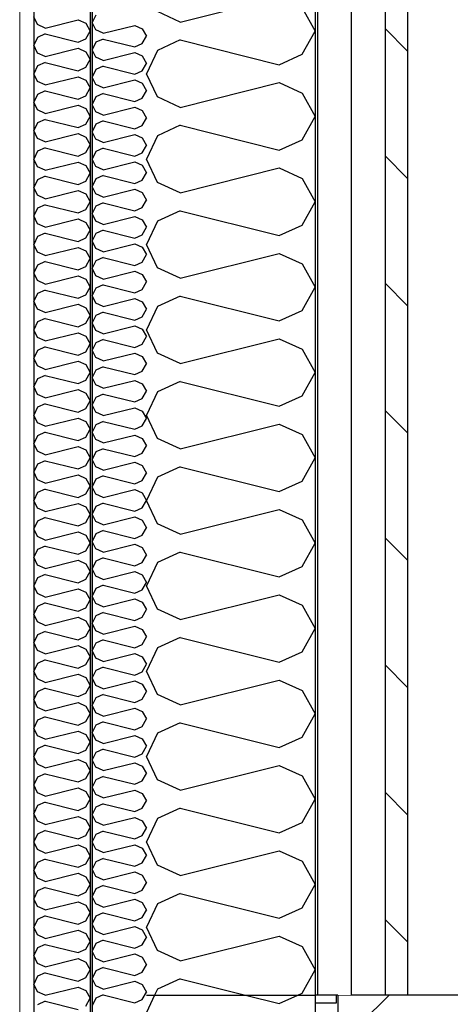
# Model space of a CAD drawing. Header units: millimetres. Extents: x -82116 to -58044, y -2070 to 12890.
# Tile 58 of 65: x -60436 to -60053, y 4712 to 5587. Entities that reach past the tile are written whole.
import ezdxf

# ---------------------------------------------------------------- set-up
doc = ezdxf.new("R2010")
doc.units = ezdxf.units.MM
doc.header["$LTSCALE"] = 0.5
doc.header["$MEASUREMENT"] = 0
doc.linetypes.add('PLINE', pattern=[0])
doc.linetypes.add('Wipeout_Contour', pattern=[2000, 0, -2000])
for name, color, linetype in [('232- Ikke-bærende yttervegger', 7, 'Continuous'), ('232- Ikke-bærende yttervegger (Skravur)', 7, 'Continuous'), ('232- Ikke-bærende yttervegger (Skravur)(Nye konstruksjoner)', 7, 'Continuous'), ('232- Ikke-bærende yttervegger(Nye konstruksjoner)', 7, 'Continuous'), ('235- Utvendig kledning og overflate (Skravur)(Nye konstruksjoner)', 7, 'Continuous'), ('235- Utvendig kledning og overflate(Nye konstruksjoner)', 7, 'Continuous'), ('244- Vinduer_ dører_ foldevegger(Nye konstruksjoner)', 7, 'Continuous')]:
    doc.layers.add(name, color=color, linetype=linetype)
doc.layers.add('236- Innvendig kledning og overflate(Nye konstruksjoner)', color=7, linetype='Continuous', lineweight=0)

# ---------------------------------------------------------------- blocks, each defined once
blk = doc.blocks.new('*X4')
at = {"layer": '232- Ikke-bærende yttervegger (Skravur)', "linetype": 'PLINE'}
for p, q in [((-60315.82, 4720), (-60323.16, 4704.5)), ((-60235.17, 4720), (-60205.04, 4712.47)), ((-60205.04, 4712.47), (-60188.49, 4720))]:
    blk.add_line(p, q, dxfattribs=at)
blk = doc.blocks.new('*X11')
at = {"layer": '232- Ikke-bærende yttervegger (Skravur)(Nye konstruksjoner)', "linetype": 'PLINE'}
for p, q in [((-60368.02, 5591.32), (-60371.16, 5584.69)), ((-60368.02, 5578.06), (-60371.16, 5584.69)), ((-60361.52, 5575.1), (-60368.02, 5578.06)), ((-60361.52, 5575.1), (-60333.36, 5582.14)), ((-60333.36, 5582.14), (-60326.86, 5579.18)), ((-60326.86, 5579.18), (-60323.16, 5572.55)), ((-60361.52, 5570), (-60368.02, 5567.04)), ((-60361.52, 5570), (-60333.36, 5562.96)), ((-60326.86, 5565.92), (-60323.16, 5572.55)), ((-60368.02, 5567.04), (-60371.16, 5560.41)), ((-60368.02, 5553.78), (-60371.16, 5560.41)), ((-60333.36, 5562.96), (-60326.86, 5565.92)), ((-60361.52, 5550.82), (-60368.02, 5553.78)), ((-60361.52, 5550.82), (-60333.36, 5557.86)), ((-60333.36, 5557.86), (-60326.86, 5554.9)), ((-60326.86, 5554.9), (-60323.16, 5548.27)), ((-60368.02, 5542.76), (-60371.16, 5536.13)), ((-60361.52, 5545.72), (-60368.02, 5542.76)), ((-60361.52, 5545.72), (-60333.36, 5538.68)), ((-60333.36, 5538.68), (-60326.86, 5541.64)), ((-60326.86, 5541.64), (-60323.16, 5548.27)), ((-60368.02, 5529.5), (-60371.16, 5536.13)), ((-60361.52, 5526.54), (-60333.36, 5533.58)), ((-60333.36, 5533.58), (-60326.86, 5530.62)), ((-60361.52, 5526.54), (-60368.02, 5529.5)), ((-60326.86, 5530.62), (-60323.16, 5523.99)), ((-60326.86, 5517.36), (-60323.16, 5523.99)), ((-60368.02, 5518.48), (-60371.16, 5511.85)), ((-60361.52, 5521.44), (-60368.02, 5518.48)), ((-60361.52, 5521.44), (-60333.36, 5514.4)), ((-60333.36, 5514.4), (-60326.86, 5517.36)), ((-60368.02, 5505.22), (-60371.16, 5511.85)), ((-60361.52, 5502.26), (-60333.36, 5509.3)), ((-60333.36, 5509.3), (-60326.86, 5506.34)), ((-60326.86, 5506.34), (-60323.16, 5499.71)), ((-60361.52, 5502.26), (-60368.02, 5505.22)), ((-60326.86, 5493.08), (-60323.16, 5499.71)), ((-60368.02, 5494.2), (-60371.16, 5487.57)), ((-60361.52, 5497.16), (-60368.02, 5494.2)), ((-60361.52, 5497.16), (-60333.36, 5490.12)), ((-60333.36, 5490.12), (-60326.86, 5493.08)), ((-60368.02, 5480.94), (-60371.16, 5487.57)), ((-60361.52, 5477.98), (-60368.02, 5480.94)), ((-60361.52, 5477.98), (-60333.36, 5485.02)), ((-60333.36, 5485.02), (-60326.86, 5482.06)), ((-60326.86, 5482.06), (-60323.16, 5475.43)), ((-60361.52, 5472.88), (-60368.02, 5469.92)), ((-60361.52, 5472.88), (-60333.36, 5465.84)), ((-60326.86, 5468.8), (-60323.16, 5475.43)), ((-60368.02, 5469.92), (-60371.16, 5463.29)), ((-60368.02, 5456.66), (-60371.16, 5463.29)), ((-60333.36, 5465.84), (-60326.86, 5468.8)), ((-60361.52, 5453.7), (-60368.02, 5456.66)), ((-60361.52, 5453.7), (-60333.36, 5460.74)), ((-60333.36, 5460.74), (-60326.86, 5457.78)), ((-60326.86, 5457.78), (-60323.16, 5451.15)), ((-60368.02, 5445.64), (-60371.16, 5439.01)), ((-60361.52, 5448.59), (-60368.02, 5445.64)), ((-60361.52, 5448.59), (-60333.36, 5441.56)), ((-60326.86, 5444.51), (-60323.16, 5451.15)), ((-60368.02, 5432.37), (-60371.16, 5439.01)), ((-60361.52, 5429.42), (-60333.36, 5436.45)), ((-60333.36, 5441.56), (-60326.86, 5444.51)), ((-60333.36, 5436.45), (-60326.86, 5433.5)), ((-60361.52, 5429.42), (-60368.02, 5432.37)), ((-60326.86, 5433.5), (-60323.16, 5426.86)), ((-60368.02, 5421.35), (-60371.16, 5414.72)), ((-60361.52, 5424.31), (-60368.02, 5421.35)), ((-60361.52, 5424.31), (-60333.36, 5417.27)), ((-60333.36, 5417.27), (-60326.86, 5420.23)), ((-60326.86, 5420.23), (-60323.16, 5426.86)), ((-60368.02, 5408.09), (-60371.16, 5414.72)), ((-60361.52, 5405.13), (-60333.36, 5412.17)), ((-60333.36, 5412.17), (-60326.86, 5409.21)), ((-60361.52, 5405.13), (-60368.02, 5408.09)), ((-60326.86, 5409.21), (-60323.16, 5402.58)), ((-60326.86, 5395.95), (-60323.16, 5402.58)), ((-60368.02, 5397.07), (-60371.16, 5390.44)), ((-60361.52, 5400.03), (-60368.02, 5397.07)), ((-60361.52, 5400.03), (-60333.36, 5392.99)), ((-60333.36, 5392.99), (-60326.86, 5395.95)), ((-60368.02, 5383.81), (-60371.16, 5390.44)), ((-60361.52, 5380.85), (-60368.02, 5383.81)), ((-60361.52, 5380.85), (-60333.36, 5387.89)), ((-60333.36, 5387.89), (-60326.86, 5384.93)), ((-60326.86, 5384.93), (-60323.16, 5378.3)), ((-60361.52, 5375.75), (-60368.02, 5372.79)), ((-60361.52, 5375.75), (-60333.36, 5368.71)), ((-60326.86, 5371.67), (-60323.16, 5378.3)), ((-60368.02, 5372.79), (-60371.16, 5366.16)), ((-60368.02, 5359.53), (-60371.16, 5366.16)), ((-60333.36, 5368.71), (-60326.86, 5371.67)), ((-60361.52, 5356.57), (-60368.02, 5359.53)), ((-60361.52, 5356.57), (-60333.36, 5363.61)), ((-60333.36, 5363.61), (-60326.86, 5360.65)), ((-60326.86, 5360.65), (-60323.16, 5354.02)), ((-60361.52, 5351.47), (-60368.02, 5348.51)), ((-60361.52, 5351.47), (-60333.36, 5344.43)), ((-60326.86, 5347.39), (-60323.16, 5354.02)), ((-60368.02, 5348.51), (-60371.16, 5341.88)), ((-60368.02, 5335.25), (-60371.16, 5341.88)), ((-60333.36, 5344.43), (-60326.86, 5347.39)), ((-60361.52, 5332.29), (-60368.02, 5335.25)), ((-60361.52, 5332.29), (-60333.36, 5339.33)), ((-60333.36, 5339.33), (-60326.86, 5336.37)), ((-60326.86, 5336.37), (-60323.16, 5329.74)), ((-60368.02, 5324.23), (-60371.16, 5317.6)), ((-60361.52, 5327.19), (-60368.02, 5324.23)), ((-60361.52, 5327.19), (-60333.36, 5320.15)), ((-60333.36, 5320.15), (-60326.86, 5323.11)), ((-60326.86, 5323.11), (-60323.16, 5329.74)), ((-60368.02, 5310.97), (-60371.16, 5317.6)), ((-60361.52, 5308.01), (-60333.36, 5315.05)), ((-60333.36, 5315.05), (-60326.86, 5312.09)), ((-60361.52, 5308.01), (-60368.02, 5310.97)), ((-60326.86, 5312.09), (-60323.16, 5305.46)), ((-60326.86, 5298.83), (-60323.16, 5305.46)), ((-60368.02, 5299.95), (-60371.16, 5293.32)), ((-60361.52, 5302.91), (-60368.02, 5299.95)), ((-60361.52, 5302.91), (-60333.36, 5295.87)), ((-60333.36, 5295.87), (-60326.86, 5298.83)), ((-60368.02, 5286.69), (-60371.16, 5293.32)), ((-60361.52, 5283.73), (-60333.36, 5290.77)), ((-60333.36, 5290.77), (-60326.86, 5287.81)), ((-60326.86, 5287.81), (-60323.16, 5281.18)), ((-60361.52, 5283.73), (-60368.02, 5286.69)), ((-60361.52, 5278.63), (-60368.02, 5275.67)), ((-60361.52, 5278.63), (-60333.36, 5271.59)), ((-60326.86, 5274.55), (-60323.16, 5281.18)), ((-60368.02, 5275.67), (-60371.16, 5269.04)), ((-60333.36, 5271.59), (-60326.86, 5274.55)), ((-60368.02, 5262.41), (-60371.16, 5269.04)), ((-60361.52, 5259.45), (-60368.02, 5262.41)), ((-60361.52, 5259.45), (-60333.36, 5266.49)), ((-60333.36, 5266.49), (-60326.86, 5263.53)), ((-60326.86, 5263.53), (-60323.16, 5256.9)), ((-60361.52, 5254.34), (-60368.02, 5251.39)), ((-60361.52, 5254.34), (-60333.36, 5247.31)), ((-60326.86, 5250.26), (-60323.16, 5256.9)), ((-60368.02, 5251.39), (-60371.16, 5244.75)), ((-60368.02, 5238.12), (-60371.16, 5244.75)), ((-60333.36, 5247.31), (-60326.86, 5250.26)), ((-60361.52, 5235.16), (-60368.02, 5238.12)), ((-60361.52, 5235.16), (-60333.36, 5242.2)), ((-60333.36, 5242.2), (-60326.86, 5239.25)), ((-60326.86, 5239.25), (-60323.16, 5232.61)), ((-60368.02, 5227.1), (-60371.16, 5220.47)), ((-60361.52, 5230.06), (-60368.02, 5227.1)), ((-60361.52, 5230.06), (-60333.36, 5223.02)), ((-60326.86, 5225.98), (-60323.16, 5232.61)), ((-60368.02, 5213.84), (-60371.16, 5220.47)), ((-60361.52, 5210.88), (-60333.36, 5217.92)), ((-60333.36, 5223.02), (-60326.86, 5225.98)), ((-60333.36, 5217.92), (-60326.86, 5214.96)), ((-60361.52, 5210.88), (-60368.02, 5213.84)), ((-60326.86, 5214.96), (-60323.16, 5208.33)), ((-60368.02, 5202.82), (-60371.16, 5196.19)), ((-60361.52, 5205.78), (-60368.02, 5202.82)), ((-60361.52, 5205.78), (-60333.36, 5198.74)), ((-60333.36, 5198.74), (-60326.86, 5201.7)), ((-60326.86, 5201.7), (-60323.16, 5208.33)), ((-60368.02, 5189.56), (-60371.16, 5196.19)), ((-60361.52, 5186.6), (-60333.36, 5193.64)), ((-60333.36, 5193.64), (-60326.86, 5190.68)), ((-60361.52, 5186.6), (-60368.02, 5189.56)), ((-60326.86, 5190.68), (-60323.16, 5184.05)), ((-60326.86, 5177.42), (-60323.16, 5184.05)), ((-60368.02, 5178.54), (-60371.16, 5171.91)), ((-60361.52, 5181.5), (-60368.02, 5178.54)), ((-60361.52, 5181.5), (-60333.36, 5174.46)), ((-60333.36, 5174.46), (-60326.86, 5177.42)), ((-60368.02, 5165.28), (-60371.16, 5171.91)), ((-60361.52, 5162.32), (-60368.02, 5165.28)), ((-60361.52, 5162.32), (-60333.36, 5169.36)), ((-60333.36, 5169.36), (-60326.86, 5166.4)), ((-60326.86, 5166.4), (-60323.16, 5159.77)), ((-60361.52, 5157.22), (-60368.02, 5154.26)), ((-60361.52, 5157.22), (-60333.36, 5150.18)), ((-60326.86, 5153.14), (-60323.16, 5159.77)), ((-60368.02, 5154.26), (-60371.16, 5147.63)), ((-60368.02, 5141), (-60371.16, 5147.63)), ((-60333.36, 5150.18), (-60326.86, 5153.14)), ((-60361.52, 5138.04), (-60368.02, 5141)), ((-60361.52, 5138.04), (-60333.36, 5145.08)), ((-60333.36, 5145.08), (-60326.86, 5142.12)), ((-60326.86, 5142.12), (-60323.16, 5135.49)), ((-60368.02, 5129.98), (-60371.16, 5123.35)), ((-60361.52, 5132.94), (-60368.02, 5129.98)), ((-60361.52, 5132.94), (-60333.36, 5125.9)), ((-60326.86, 5128.86), (-60323.16, 5135.49)), ((-60368.02, 5116.72), (-60371.16, 5123.35)), ((-60333.36, 5125.9), (-60326.86, 5128.86)), ((-60361.52, 5113.76), (-60368.02, 5116.72)), ((-60361.52, 5113.76), (-60333.36, 5120.8)), ((-60333.36, 5120.8), (-60326.86, 5117.84)), ((-60326.86, 5117.84), (-60323.16, 5111.21)), ((-60368.02, 5105.7), (-60371.16, 5099.07)), ((-60361.52, 5108.66), (-60368.02, 5105.7)), ((-60361.52, 5108.66), (-60333.36, 5101.62)), ((-60333.36, 5101.62), (-60326.86, 5104.58)), ((-60326.86, 5104.58), (-60323.16, 5111.21)), ((-60368.02, 5092.44), (-60371.16, 5099.07)), ((-60361.52, 5089.48), (-60333.36, 5096.52)), ((-60333.36, 5096.52), (-60326.86, 5093.56)), ((-60361.52, 5089.48), (-60368.02, 5092.44)), ((-60326.86, 5093.56), (-60323.16, 5086.93)), ((-60326.86, 5080.3), (-60323.16, 5086.93)), ((-60368.02, 5081.42), (-60371.16, 5074.79)), ((-60361.52, 5084.38), (-60368.02, 5081.42)), ((-60361.52, 5084.38), (-60333.36, 5077.34)), ((-60333.36, 5077.34), (-60326.86, 5080.3)), ((-60368.02, 5068.15), (-60371.16, 5074.79)), ((-60361.52, 5065.2), (-60333.36, 5072.24)), ((-60333.36, 5072.24), (-60326.86, 5069.28)), ((-60326.86, 5069.28), (-60323.16, 5062.65)), ((-60361.52, 5065.2), (-60368.02, 5068.15)), ((-60361.52, 5060.09), (-60368.02, 5057.14)), ((-60361.52, 5060.09), (-60333.36, 5053.06)), ((-60326.86, 5056.01), (-60323.16, 5062.65)), ((-60368.02, 5057.14), (-60371.16, 5050.5)), ((-60333.36, 5053.06), (-60326.86, 5056.01)), ((-60368.02, 5043.87), (-60371.16, 5050.5)), ((-60361.52, 5040.91), (-60368.02, 5043.87)), ((-60361.52, 5040.91), (-60333.36, 5047.95)), ((-60333.36, 5047.95), (-60326.86, 5044.99)), ((-60326.86, 5044.99), (-60323.16, 5038.36)), ((-60361.52, 5035.81), (-60368.02, 5032.85)), ((-60361.52, 5035.81), (-60333.36, 5028.77)), ((-60326.86, 5031.73), (-60323.16, 5038.36)), ((-60368.02, 5032.85), (-60371.16, 5026.22)), ((-60368.02, 5019.59), (-60371.16, 5026.22)), ((-60333.36, 5028.77), (-60326.86, 5031.73)), ((-60361.52, 5016.63), (-60368.02, 5019.59)), ((-60361.52, 5016.63), (-60333.36, 5023.67)), ((-60333.36, 5023.67), (-60326.86, 5020.71)), ((-60326.86, 5020.71), (-60323.16, 5014.08)), ((-60368.02, 5008.57), (-60371.16, 5001.94)), ((-60361.52, 5011.53), (-60368.02, 5008.57)), ((-60361.52, 5011.53), (-60333.36, 5004.49)), ((-60333.36, 5004.49), (-60326.86, 5007.45)), ((-60326.86, 5007.45), (-60323.16, 5014.08)), ((-60368.02, 4995.31), (-60371.16, 5001.94)), ((-60361.52, 4992.35), (-60333.36, 4999.39)), ((-60333.36, 4999.39), (-60326.86, 4996.43)), ((-60361.52, 4992.35), (-60368.02, 4995.31)), ((-60326.86, 4996.43), (-60323.16, 4989.8)), ((-60326.86, 4983.17), (-60323.16, 4989.8)), ((-60368.02, 4984.29), (-60371.16, 4977.66)), ((-60361.52, 4987.25), (-60368.02, 4984.29)), ((-60361.52, 4987.25), (-60333.36, 4980.21)), ((-60333.36, 4980.21), (-60326.86, 4983.17)), ((-60368.02, 4971.03), (-60371.16, 4977.66)), ((-60361.52, 4968.07), (-60333.36, 4975.11)), ((-60333.36, 4975.11), (-60326.86, 4972.15)), ((-60361.52, 4968.07), (-60368.02, 4971.03)), ((-60326.86, 4972.15), (-60323.16, 4965.52)), ((-60326.86, 4958.89), (-60323.16, 4965.52)), ((-60368.02, 4960.01), (-60371.16, 4953.38)), ((-60361.52, 4962.97), (-60368.02, 4960.01)), ((-60361.52, 4962.97), (-60333.36, 4955.93)), ((-60333.36, 4955.93), (-60326.86, 4958.89)), ((-60368.02, 4946.75), (-60371.16, 4953.38)), ((-60361.52, 4943.79), (-60368.02, 4946.75)), ((-60361.52, 4943.79), (-60333.36, 4950.83)), ((-60333.36, 4950.83), (-60326.86, 4947.87)), ((-60326.86, 4947.87), (-60323.16, 4941.24)), ((-60361.52, 4938.69), (-60368.02, 4935.73)), ((-60361.52, 4938.69), (-60333.36, 4931.65)), ((-60326.86, 4934.61), (-60323.16, 4941.24)), ((-60368.02, 4935.73), (-60371.16, 4929.1)), ((-60368.02, 4922.47), (-60371.16, 4929.1)), ((-60333.36, 4931.65), (-60326.86, 4934.61)), ((-60361.52, 4919.51), (-60368.02, 4922.47)), ((-60361.52, 4919.51), (-60333.36, 4926.55)), ((-60333.36, 4926.55), (-60326.86, 4923.59)), ((-60326.86, 4923.59), (-60323.16, 4916.96)), ((-60368.02, 4911.45), (-60371.16, 4904.82)), ((-60361.52, 4914.41), (-60368.02, 4911.45)), ((-60361.52, 4914.41), (-60333.36, 4907.37)), ((-60326.86, 4910.33), (-60323.16, 4916.96)), ((-60368.02, 4898.19), (-60371.16, 4904.82)), ((-60361.52, 4895.23), (-60333.36, 4902.27)), ((-60333.36, 4907.37), (-60326.86, 4910.33)), ((-60333.36, 4902.27), (-60326.86, 4899.31)), ((-60361.52, 4895.23), (-60368.02, 4898.19)), ((-60326.86, 4899.31), (-60323.16, 4892.68)), ((-60368.02, 4887.17), (-60371.16, 4880.54)), ((-60361.52, 4890.13), (-60368.02, 4887.17)), ((-60361.52, 4890.13), (-60333.36, 4883.09)), ((-60333.36, 4883.09), (-60326.86, 4886.05)), ((-60326.86, 4886.05), (-60323.16, 4892.68)), ((-60368.02, 4873.9), (-60371.16, 4880.54)), ((-60361.52, 4870.95), (-60333.36, 4877.99)), ((-60333.36, 4877.99), (-60326.86, 4875.03)), ((-60361.52, 4870.95), (-60368.02, 4873.9)), ((-60326.86, 4875.03), (-60323.16, 4868.4)), ((-60326.86, 4861.76), (-60323.16, 4868.4)), ((-60368.02, 4862.89), (-60371.16, 4856.25)), ((-60361.52, 4865.84), (-60368.02, 4862.89)), ((-60361.52, 4865.84), (-60333.36, 4858.81)), ((-60333.36, 4858.81), (-60326.86, 4861.76)), ((-60368.02, 4849.62), (-60371.16, 4856.25)), ((-60361.52, 4846.66), (-60333.36, 4853.7)), ((-60333.36, 4853.7), (-60326.86, 4850.74)), ((-60326.86, 4850.74), (-60323.16, 4844.11)), ((-60361.52, 4846.66), (-60368.02, 4849.62)), ((-60361.52, 4841.56), (-60368.02, 4838.6)), ((-60361.52, 4841.56), (-60333.36, 4834.52)), ((-60326.86, 4837.48), (-60323.16, 4844.11)), ((-60368.02, 4838.6), (-60371.16, 4831.97)), ((-60333.36, 4834.52), (-60326.86, 4837.48)), ((-60368.02, 4825.34), (-60371.16, 4831.97)), ((-60361.52, 4822.38), (-60368.02, 4825.34)), ((-60361.52, 4822.38), (-60333.36, 4829.42)), ((-60333.36, 4829.42), (-60326.86, 4826.46)), ((-60326.86, 4826.46), (-60323.16, 4819.83)), ((-60361.52, 4817.28), (-60368.02, 4814.32)), ((-60361.52, 4817.28), (-60333.36, 4810.24)), ((-60326.86, 4813.2), (-60323.16, 4819.83)), ((-60368.02, 4814.32), (-60371.16, 4807.69)), ((-60368.02, 4801.06), (-60371.16, 4807.69)), ((-60333.36, 4810.24), (-60326.86, 4813.2)), ((-60361.52, 4798.1), (-60368.02, 4801.06)), ((-60361.52, 4798.1), (-60333.36, 4805.14)), ((-60333.36, 4805.14), (-60326.86, 4802.18)), ((-60326.86, 4802.18), (-60323.16, 4795.55)), ((-60368.02, 4790.04), (-60371.16, 4783.41)), ((-60361.52, 4793), (-60368.02, 4790.04)), ((-60361.52, 4793), (-60333.36, 4785.96)), ((-60333.36, 4785.96), (-60326.86, 4788.92)), ((-60326.86, 4788.92), (-60323.16, 4795.55)), ((-60368.02, 4776.78), (-60371.16, 4783.41)), ((-60361.52, 4773.82), (-60333.36, 4780.86)), ((-60333.36, 4780.86), (-60326.86, 4777.9)), ((-60361.52, 4773.82), (-60368.02, 4776.78)), ((-60326.86, 4777.9), (-60323.16, 4771.27)), ((-60326.86, 4764.64), (-60323.16, 4771.27)), ((-60368.02, 4765.76), (-60371.16, 4759.13)), ((-60361.52, 4768.72), (-60368.02, 4765.76)), ((-60361.52, 4768.72), (-60333.36, 4761.68)), ((-60333.36, 4761.68), (-60326.86, 4764.64)), ((-60368.02, 4752.5), (-60371.16, 4759.13)), ((-60361.52, 4749.54), (-60333.36, 4756.58)), ((-60333.36, 4756.58), (-60326.86, 4753.62)), ((-60326.86, 4753.62), (-60323.16, 4746.99)), ((-60361.52, 4749.54), (-60368.02, 4752.5)), ((-60326.86, 4740.36), (-60323.16, 4746.99)), ((-60368.02, 4741.48), (-60371.16, 4734.85)), ((-60361.52, 4744.44), (-60368.02, 4741.48)), ((-60361.52, 4744.44), (-60333.36, 4737.4)), ((-60333.36, 4737.4), (-60326.86, 4740.36)), ((-60368.02, 4728.22), (-60371.16, 4734.85)), ((-60361.52, 4725.26), (-60368.02, 4728.22)), ((-60361.52, 4725.26), (-60333.36, 4732.3)), ((-60333.36, 4732.3), (-60326.86, 4729.34)), ((-60326.86, 4729.34), (-60323.16, 4722.71)), ((-60361.52, 4720.16), (-60368.02, 4717.2)), ((-60361.52, 4720.16), (-60333.36, 4713.12)), ((-60326.86, 4716.08), (-60323.16, 4722.71)), ((-60368.02, 4717.2), (-60371.16, 4710.57)), ((-60333.36, 4713.12), (-60326.86, 4716.08))]:
    blk.add_line(p, q, dxfattribs=at)
blk = doc.blocks.new('*X12')
at = {"layer": '232- Ikke-bærende yttervegger (Skravur)(Nye konstruksjoner)', "linetype": 'PLINE'}
for p, q in [((-60419.89, 5582.84), (-60423.16, 5589.75)), ((-60413.12, 5579.76), (-60383.79, 5587.09)), ((-60383.79, 5587.09), (-60377.01, 5584.01)), ((-60413.12, 5579.76), (-60419.89, 5582.84)), ((-60377.01, 5584.01), (-60373.16, 5577.1)), ((-60377.01, 5570.2), (-60373.16, 5577.1)), ((-60419.89, 5571.37), (-60423.16, 5564.46)), ((-60413.12, 5574.45), (-60419.89, 5571.37)), ((-60413.12, 5574.45), (-60383.79, 5567.12)), ((-60383.79, 5567.12), (-60377.01, 5570.2)), ((-60419.89, 5557.55), (-60423.16, 5564.46)), ((-60413.12, 5554.47), (-60383.79, 5561.8)), ((-60383.79, 5561.8), (-60377.01, 5558.72)), ((-60377.01, 5558.72), (-60373.16, 5551.81)), ((-60413.12, 5554.47), (-60419.89, 5557.55)), ((-60377.01, 5544.9), (-60373.16, 5551.81)), ((-60419.89, 5546.07), (-60423.16, 5539.17)), ((-60413.12, 5549.15), (-60419.89, 5546.07)), ((-60413.12, 5549.15), (-60383.79, 5541.82)), ((-60383.79, 5541.82), (-60377.01, 5544.9)), ((-60419.89, 5532.26), (-60423.16, 5539.17)), ((-60413.12, 5529.18), (-60383.79, 5536.51)), ((-60383.79, 5536.51), (-60377.01, 5533.43)), ((-60377.01, 5533.43), (-60373.16, 5526.52)), ((-60413.12, 5529.18), (-60419.89, 5532.26)), ((-60413.12, 5523.86), (-60419.89, 5520.78)), ((-60413.12, 5523.86), (-60383.79, 5516.53)), ((-60377.01, 5519.61), (-60373.16, 5526.52)), ((-60419.89, 5520.78), (-60423.16, 5513.87)), ((-60383.79, 5516.53), (-60377.01, 5519.61)), ((-60419.89, 5506.97), (-60423.16, 5513.87)), ((-60413.12, 5503.88), (-60419.89, 5506.97)), ((-60413.12, 5503.88), (-60383.79, 5511.22)), ((-60383.79, 5511.22), (-60377.01, 5508.13)), ((-60377.01, 5508.13), (-60373.16, 5501.23)), ((-60413.12, 5498.57), (-60419.89, 5495.49)), ((-60413.12, 5498.57), (-60383.79, 5491.24)), ((-60377.01, 5494.32), (-60373.16, 5501.23)), ((-60419.89, 5495.49), (-60423.16, 5488.58)), ((-60383.79, 5491.24), (-60377.01, 5494.32)), ((-60419.89, 5481.67), (-60423.16, 5488.58)), ((-60413.12, 5478.59), (-60419.89, 5481.67)), ((-60413.12, 5478.59), (-60383.79, 5485.92)), ((-60383.79, 5485.92), (-60377.01, 5482.84)), ((-60377.01, 5482.84), (-60373.16, 5475.93)), ((-60413.12, 5473.28), (-60419.89, 5470.19)), ((-60413.12, 5473.28), (-60383.79, 5465.94)), ((-60377.01, 5469.03), (-60373.16, 5475.93)), ((-60419.89, 5470.19), (-60423.16, 5463.29)), ((-60419.89, 5456.38), (-60423.16, 5463.29)), ((-60383.79, 5465.94), (-60377.01, 5469.03)), ((-60413.12, 5453.3), (-60419.89, 5456.38)), ((-60413.12, 5453.3), (-60383.79, 5460.63)), ((-60383.79, 5460.63), (-60377.01, 5457.55)), ((-60377.01, 5457.55), (-60373.16, 5450.64)), ((-60419.89, 5444.9), (-60423.16, 5437.99)), ((-60413.12, 5447.98), (-60419.89, 5444.9)), ((-60413.12, 5447.98), (-60383.79, 5440.65)), ((-60377.01, 5443.73), (-60373.16, 5450.64)), ((-60419.89, 5431.09), (-60423.16, 5437.99)), ((-60383.79, 5440.65), (-60377.01, 5443.73)), ((-60413.12, 5428), (-60419.89, 5431.09)), ((-60413.12, 5428), (-60383.79, 5435.34)), ((-60383.79, 5435.34), (-60377.01, 5432.25)), ((-60377.01, 5432.25), (-60373.16, 5425.35)), ((-60419.89, 5419.61), (-60423.16, 5412.7)), ((-60413.12, 5422.69), (-60419.89, 5419.61)), ((-60413.12, 5422.69), (-60383.79, 5415.36)), ((-60377.01, 5418.44), (-60373.16, 5425.35)), ((-60419.89, 5405.79), (-60423.16, 5412.7)), ((-60413.12, 5402.71), (-60383.79, 5410.04)), ((-60383.79, 5415.36), (-60377.01, 5418.44)), ((-60383.79, 5410.04), (-60377.01, 5406.96)), ((-60413.12, 5402.71), (-60419.89, 5405.79)), ((-60377.01, 5406.96), (-60373.16, 5400.05)), ((-60419.89, 5394.31), (-60423.16, 5387.41)), ((-60413.12, 5397.4), (-60419.89, 5394.31)), ((-60413.12, 5397.4), (-60383.79, 5390.06)), ((-60383.79, 5390.06), (-60377.01, 5393.15)), ((-60377.01, 5393.15), (-60373.16, 5400.05)), ((-60419.89, 5380.5), (-60423.16, 5387.41)), ((-60413.12, 5377.42), (-60383.79, 5384.75)), ((-60383.79, 5384.75), (-60377.01, 5381.67)), ((-60413.12, 5377.42), (-60419.89, 5380.5)), ((-60377.01, 5381.67), (-60373.16, 5374.76)), ((-60419.89, 5369.02), (-60423.16, 5362.11)), ((-60413.12, 5372.1), (-60419.89, 5369.02)), ((-60413.12, 5372.1), (-60383.79, 5364.77)), ((-60383.79, 5364.77), (-60377.01, 5367.85)), ((-60377.01, 5367.85), (-60373.16, 5374.76)), ((-60419.89, 5355.21), (-60423.16, 5362.11)), ((-60413.12, 5352.12), (-60383.79, 5359.46)), ((-60383.79, 5359.46), (-60377.01, 5356.38)), ((-60413.12, 5352.12), (-60419.89, 5355.21)), ((-60377.01, 5356.38), (-60373.16, 5349.47)), ((-60377.01, 5342.56), (-60373.16, 5349.47)), ((-60419.89, 5343.73), (-60423.16, 5336.82)), ((-60413.12, 5346.81), (-60419.89, 5343.73)), ((-60413.12, 5346.81), (-60383.79, 5339.48)), ((-60383.79, 5339.48), (-60377.01, 5342.56)), ((-60419.89, 5329.91), (-60423.16, 5336.82)), ((-60413.12, 5326.83), (-60383.79, 5334.16)), ((-60383.79, 5334.16), (-60377.01, 5331.08)), ((-60413.12, 5326.83), (-60419.89, 5329.91)), ((-60377.01, 5331.08), (-60373.16, 5324.17)), ((-60377.01, 5317.27), (-60373.16, 5324.17)), ((-60419.89, 5318.44), (-60423.16, 5311.53)), ((-60413.12, 5321.52), (-60419.89, 5318.44)), ((-60413.12, 5321.52), (-60383.79, 5314.19)), ((-60383.79, 5314.19), (-60377.01, 5317.27)), ((-60419.89, 5304.62), (-60423.16, 5311.53)), ((-60413.12, 5301.54), (-60383.79, 5308.87)), ((-60383.79, 5308.87), (-60377.01, 5305.79)), ((-60377.01, 5305.79), (-60373.16, 5298.88)), ((-60413.12, 5301.54), (-60419.89, 5304.62)), ((-60413.12, 5296.22), (-60419.89, 5293.14)), ((-60413.12, 5296.22), (-60383.79, 5288.89)), ((-60377.01, 5291.97), (-60373.16, 5298.88)), ((-60419.89, 5293.14), (-60423.16, 5286.24)), ((-60383.79, 5288.89), (-60377.01, 5291.97)), ((-60419.89, 5279.33), (-60423.16, 5286.24)), ((-60413.12, 5276.25), (-60419.89, 5279.33)), ((-60413.12, 5276.25), (-60383.79, 5283.58)), ((-60383.79, 5283.58), (-60377.01, 5280.5)), ((-60377.01, 5280.5), (-60373.16, 5273.59)), ((-60413.12, 5270.93), (-60419.89, 5267.85)), ((-60413.12, 5270.93), (-60383.79, 5263.6)), ((-60377.01, 5266.68), (-60373.16, 5273.59)), ((-60419.89, 5267.85), (-60423.16, 5260.94)), ((-60383.79, 5263.6), (-60377.01, 5266.68)), ((-60419.89, 5254.04), (-60423.16, 5260.94)), ((-60413.12, 5250.95), (-60419.89, 5254.04)), ((-60413.12, 5250.95), (-60383.79, 5258.29)), ((-60383.79, 5258.29), (-60377.01, 5255.2)), ((-60377.01, 5255.2), (-60373.16, 5248.3)), ((-60413.12, 5245.64), (-60419.89, 5242.56)), ((-60413.12, 5245.64), (-60383.79, 5238.31)), ((-60377.01, 5241.39), (-60373.16, 5248.3)), ((-60419.89, 5242.56), (-60423.16, 5235.65)), ((-60419.89, 5228.74), (-60423.16, 5235.65)), ((-60383.79, 5238.31), (-60377.01, 5241.39)), ((-60413.12, 5225.66), (-60419.89, 5228.74)), ((-60413.12, 5225.66), (-60383.79, 5232.99)), ((-60383.79, 5232.99), (-60377.01, 5229.91)), ((-60377.01, 5229.91), (-60373.16, 5223)), ((-60413.12, 5220.35), (-60419.89, 5217.26)), ((-60413.12, 5220.35), (-60383.79, 5213.01)), ((-60377.01, 5216.1), (-60373.16, 5223)), ((-60419.89, 5217.26), (-60423.16, 5210.36)), ((-60419.89, 5203.45), (-60423.16, 5210.36)), ((-60383.79, 5213.01), (-60377.01, 5216.1)), ((-60413.12, 5200.37), (-60419.89, 5203.45)), ((-60413.12, 5200.37), (-60383.79, 5207.7)), ((-60383.79, 5207.7), (-60377.01, 5204.62)), ((-60377.01, 5204.62), (-60373.16, 5197.71)), ((-60419.89, 5191.97), (-60423.16, 5185.06)), ((-60413.12, 5195.05), (-60419.89, 5191.97)), ((-60413.12, 5195.05), (-60383.79, 5187.72)), ((-60377.01, 5190.8), (-60373.16, 5197.71)), ((-60419.89, 5178.16), (-60423.16, 5185.06)), ((-60413.12, 5175.07), (-60383.79, 5182.41)), ((-60383.79, 5187.72), (-60377.01, 5190.8)), ((-60383.79, 5182.41), (-60377.01, 5179.32)), ((-60413.12, 5175.07), (-60419.89, 5178.16)), ((-60377.01, 5179.32), (-60373.16, 5172.42)), ((-60419.89, 5166.68), (-60423.16, 5159.77)), ((-60413.12, 5169.76), (-60419.89, 5166.68)), ((-60413.12, 5169.76), (-60383.79, 5162.43)), ((-60383.79, 5162.43), (-60377.01, 5165.51)), ((-60377.01, 5165.51), (-60373.16, 5172.42)), ((-60419.89, 5152.86), (-60423.16, 5159.77)), ((-60413.12, 5149.78), (-60383.79, 5157.11)), ((-60383.79, 5157.11), (-60377.01, 5154.03)), ((-60413.12, 5149.78), (-60419.89, 5152.86)), ((-60377.01, 5154.03), (-60373.16, 5147.12)), ((-60419.89, 5141.38), (-60423.16, 5134.48)), ((-60413.12, 5144.47), (-60419.89, 5141.38)), ((-60413.12, 5144.47), (-60383.79, 5137.13)), ((-60383.79, 5137.13), (-60377.01, 5140.22)), ((-60377.01, 5140.22), (-60373.16, 5147.12)), ((-60419.89, 5127.57), (-60423.16, 5134.48)), ((-60413.12, 5124.49), (-60383.79, 5131.82)), ((-60383.79, 5131.82), (-60377.01, 5128.74)), ((-60413.12, 5124.49), (-60419.89, 5127.57)), ((-60377.01, 5128.74), (-60373.16, 5121.83)), ((-60377.01, 5114.92), (-60373.16, 5121.83)), ((-60419.89, 5116.09), (-60423.16, 5109.18)), ((-60413.12, 5119.17), (-60419.89, 5116.09)), ((-60413.12, 5119.17), (-60383.79, 5111.84)), ((-60383.79, 5111.84), (-60377.01, 5114.92)), ((-60419.89, 5102.28), (-60423.16, 5109.18)), ((-60413.12, 5099.19), (-60383.79, 5106.53)), ((-60383.79, 5106.53), (-60377.01, 5103.45)), ((-60413.12, 5099.19), (-60419.89, 5102.28)), ((-60377.01, 5103.45), (-60373.16, 5096.54)), ((-60377.01, 5089.63), (-60373.16, 5096.54)), ((-60419.89, 5090.8), (-60423.16, 5083.89)), ((-60413.12, 5093.88), (-60419.89, 5090.8)), ((-60413.12, 5093.88), (-60383.79, 5086.55)), ((-60383.79, 5086.55), (-60377.01, 5089.63)), ((-60419.89, 5076.98), (-60423.16, 5083.89)), ((-60413.12, 5073.9), (-60383.79, 5081.23)), ((-60383.79, 5081.23), (-60377.01, 5078.15)), ((-60377.01, 5078.15), (-60373.16, 5071.24)), ((-60413.12, 5073.9), (-60419.89, 5076.98)), ((-60413.12, 5068.59), (-60419.89, 5065.51)), ((-60413.12, 5068.59), (-60383.79, 5061.26)), ((-60377.01, 5064.34), (-60373.16, 5071.24)), ((-60419.89, 5065.51), (-60423.16, 5058.6)), ((-60383.79, 5061.26), (-60377.01, 5064.34)), ((-60419.89, 5051.69), (-60423.16, 5058.6)), ((-60413.12, 5048.61), (-60419.89, 5051.69)), ((-60413.12, 5048.61), (-60383.79, 5055.94)), ((-60383.79, 5055.94), (-60377.01, 5052.86)), ((-60377.01, 5052.86), (-60373.16, 5045.95)), ((-60413.12, 5043.29), (-60419.89, 5040.21)), ((-60413.12, 5043.29), (-60383.79, 5035.96)), ((-60377.01, 5039.04), (-60373.16, 5045.95)), ((-60419.89, 5040.21), (-60423.16, 5033.31)), ((-60383.79, 5035.96), (-60377.01, 5039.04)), ((-60419.89, 5026.4), (-60423.16, 5033.31)), ((-60413.12, 5023.32), (-60419.89, 5026.4)), ((-60413.12, 5023.32), (-60383.79, 5030.65)), ((-60383.79, 5030.65), (-60377.01, 5027.57)), ((-60377.01, 5027.57), (-60373.16, 5020.66)), ((-60413.12, 5018), (-60419.89, 5014.92)), ((-60413.12, 5018), (-60383.79, 5010.67)), ((-60377.01, 5013.75), (-60373.16, 5020.66)), ((-60419.89, 5014.92), (-60423.16, 5008.01)), ((-60419.89, 5001.11), (-60423.16, 5008.01)), ((-60383.79, 5010.67), (-60377.01, 5013.75)), ((-60413.12, 4998.02), (-60419.89, 5001.11)), ((-60413.12, 4998.02), (-60383.79, 5005.36)), ((-60383.79, 5005.36), (-60377.01, 5002.27)), ((-60377.01, 5002.27), (-60373.16, 4995.37)), ((-60413.12, 4992.71), (-60419.89, 4989.63)), ((-60413.12, 4992.71), (-60383.79, 4985.38)), ((-60377.01, 4988.46), (-60373.16, 4995.37)), ((-60419.89, 4989.63), (-60423.16, 4982.72)), ((-60419.89, 4975.81), (-60423.16, 4982.72)), ((-60383.79, 4985.38), (-60377.01, 4988.46)), ((-60413.12, 4972.73), (-60419.89, 4975.81)), ((-60413.12, 4972.73), (-60383.79, 4980.06)), ((-60383.79, 4980.06), (-60377.01, 4976.98)), ((-60377.01, 4976.98), (-60373.16, 4970.07)), ((-60419.89, 4964.33), (-60423.16, 4957.43)), ((-60413.12, 4967.42), (-60419.89, 4964.33)), ((-60413.12, 4967.42), (-60383.79, 4960.08)), ((-60377.01, 4963.17), (-60373.16, 4970.07)), ((-60419.89, 4950.52), (-60423.16, 4957.43)), ((-60413.12, 4947.44), (-60383.79, 4954.77)), ((-60383.79, 4960.08), (-60377.01, 4963.17)), ((-60383.79, 4954.77), (-60377.01, 4951.69)), ((-60413.12, 4947.44), (-60419.89, 4950.52)), ((-60377.01, 4951.69), (-60373.16, 4944.78)), ((-60419.89, 4939.04), (-60423.16, 4932.13)), ((-60413.12, 4942.12), (-60419.89, 4939.04)), ((-60413.12, 4942.12), (-60383.79, 4934.79)), ((-60383.79, 4934.79), (-60377.01, 4937.87)), ((-60377.01, 4937.87), (-60373.16, 4944.78)), ((-60419.89, 4925.23), (-60423.16, 4932.13)), ((-60413.12, 4922.14), (-60383.79, 4929.48)), ((-60383.79, 4929.48), (-60377.01, 4926.39)), ((-60413.12, 4922.14), (-60419.89, 4925.23)), ((-60377.01, 4926.39), (-60373.16, 4919.49)), ((-60419.89, 4913.75), (-60423.16, 4906.84)), ((-60413.12, 4916.83), (-60419.89, 4913.75)), ((-60413.12, 4916.83), (-60383.79, 4909.5)), ((-60383.79, 4909.5), (-60377.01, 4912.58)), ((-60377.01, 4912.58), (-60373.16, 4919.49)), ((-60419.89, 4899.93), (-60423.16, 4906.84)), ((-60413.12, 4896.85), (-60383.79, 4904.18)), ((-60383.79, 4904.18), (-60377.01, 4901.1)), ((-60413.12, 4896.85), (-60419.89, 4899.93)), ((-60377.01, 4901.1), (-60373.16, 4894.19)), ((-60377.01, 4887.29), (-60373.16, 4894.19)), ((-60419.89, 4888.45), (-60423.16, 4881.55)), ((-60413.12, 4891.54), (-60419.89, 4888.45)), ((-60413.12, 4891.54), (-60383.79, 4884.2)), ((-60383.79, 4884.2), (-60377.01, 4887.29)), ((-60419.89, 4874.64), (-60423.16, 4881.55)), ((-60413.12, 4871.56), (-60383.79, 4878.89)), ((-60383.79, 4878.89), (-60377.01, 4875.81)), ((-60413.12, 4871.56), (-60419.89, 4874.64)), ((-60377.01, 4875.81), (-60373.16, 4868.9)), ((-60377.01, 4861.99), (-60373.16, 4868.9)), ((-60419.89, 4863.16), (-60423.16, 4856.25)), ((-60413.12, 4866.24), (-60419.89, 4863.16)), ((-60413.12, 4866.24), (-60383.79, 4858.91)), ((-60383.79, 4858.91), (-60377.01, 4861.99)), ((-60419.89, 4849.35), (-60423.16, 4856.25)), ((-60413.12, 4846.26), (-60383.79, 4853.6)), ((-60383.79, 4853.6), (-60377.01, 4850.52)), ((-60377.01, 4850.52), (-60373.16, 4843.61)), ((-60413.12, 4846.26), (-60419.89, 4849.35)), ((-60413.12, 4840.95), (-60419.89, 4837.87)), ((-60413.12, 4840.95), (-60383.79, 4833.62)), ((-60377.01, 4836.7), (-60373.16, 4843.61)), ((-60419.89, 4837.87), (-60423.16, 4830.96)), ((-60383.79, 4833.62), (-60377.01, 4836.7)), ((-60419.89, 4824.05), (-60423.16, 4830.96)), ((-60413.12, 4820.97), (-60419.89, 4824.05)), ((-60413.12, 4820.97), (-60383.79, 4828.3)), ((-60383.79, 4828.3), (-60377.01, 4825.22)), ((-60377.01, 4825.22), (-60373.16, 4818.32)), ((-60413.12, 4815.66), (-60419.89, 4812.58)), ((-60413.12, 4815.66), (-60383.79, 4808.33)), ((-60377.01, 4811.41), (-60373.16, 4818.32)), ((-60419.89, 4812.58), (-60423.16, 4805.67)), ((-60383.79, 4808.33), (-60377.01, 4811.41)), ((-60419.89, 4798.76), (-60423.16, 4805.67)), ((-60413.12, 4795.68), (-60419.89, 4798.76)), ((-60413.12, 4795.68), (-60383.79, 4803.01)), ((-60383.79, 4803.01), (-60377.01, 4799.93)), ((-60377.01, 4799.93), (-60373.16, 4793.02)), ((-60413.12, 4790.37), (-60419.89, 4787.28)), ((-60413.12, 4790.37), (-60383.79, 4783.03)), ((-60377.01, 4786.11), (-60373.16, 4793.02)), ((-60419.89, 4787.28), (-60423.16, 4780.38)), ((-60419.89, 4773.47), (-60423.16, 4780.38)), ((-60383.79, 4783.03), (-60377.01, 4786.11)), ((-60413.12, 4770.39), (-60419.89, 4773.47)), ((-60413.12, 4770.39), (-60383.79, 4777.72)), ((-60383.79, 4777.72), (-60377.01, 4774.64)), ((-60377.01, 4774.64), (-60373.16, 4767.73)), ((-60413.12, 4765.07), (-60419.89, 4761.99)), ((-60413.12, 4765.07), (-60383.79, 4757.74)), ((-60377.01, 4760.82), (-60373.16, 4767.73)), ((-60419.89, 4761.99), (-60423.16, 4755.08)), ((-60419.89, 4748.18), (-60423.16, 4755.08)), ((-60383.79, 4757.74), (-60377.01, 4760.82)), ((-60413.12, 4745.09), (-60419.89, 4748.18)), ((-60413.12, 4745.09), (-60383.79, 4752.43)), ((-60383.79, 4752.43), (-60377.01, 4749.34)), ((-60377.01, 4749.34), (-60373.16, 4742.44)), ((-60419.89, 4736.7), (-60423.16, 4729.79)), ((-60413.12, 4739.78), (-60419.89, 4736.7)), ((-60413.12, 4739.78), (-60383.79, 4732.45)), ((-60377.01, 4735.53), (-60373.16, 4742.44)), ((-60419.89, 4722.88), (-60423.16, 4729.79)), ((-60413.12, 4719.8), (-60383.79, 4727.13)), ((-60383.79, 4732.45), (-60377.01, 4735.53)), ((-60383.79, 4727.13), (-60377.01, 4724.05)), ((-60413.12, 4719.8), (-60419.89, 4722.88)), ((-60377.01, 4724.05), (-60373.16, 4717.14)), ((-60413.12, 4714.49), (-60419.89, 4711.4)), ((-60413.12, 4714.49), (-60383.79, 4707.15)), ((-60377.01, 4710.24), (-60373.16, 4717.14))]:
    blk.add_line(p, q, dxfattribs=at)
blk = doc.blocks.new('*X30')
at = {"layer": '232- Ikke-bærende yttervegger (Skravur)(Nye konstruksjoner)', "linetype": 'PLINE'}
for p, q in [((-60293.03, 5585.08), (-60205.04, 5607.07)), ((-60293.03, 5585.08), (-60313.35, 5594.32)), ((-60184.72, 5597.83), (-60173.16, 5577.1)), ((-60184.72, 5556.38), (-60173.16, 5577.1)), ((-60293.03, 5569.13), (-60313.35, 5559.89)), ((-60293.03, 5569.13), (-60205.04, 5547.14)), ((-60313.35, 5559.89), (-60323.16, 5539.17)), ((-60205.04, 5547.14), (-60184.72, 5556.38)), ((-60313.35, 5518.44), (-60323.16, 5539.17)), ((-60293.03, 5509.2), (-60205.04, 5531.19)), ((-60205.04, 5531.19), (-60184.72, 5521.95)), ((-60293.03, 5509.2), (-60313.35, 5518.44)), ((-60184.72, 5521.95), (-60173.16, 5501.23)), ((-60184.72, 5480.5), (-60173.16, 5501.23)), ((-60293.03, 5493.25), (-60313.35, 5484.01)), ((-60293.03, 5493.25), (-60205.04, 5471.26)), ((-60313.35, 5484.01), (-60323.16, 5463.29)), ((-60205.04, 5471.26), (-60184.72, 5480.5)), ((-60313.35, 5442.56), (-60323.16, 5463.29)), ((-60293.03, 5433.32), (-60205.04, 5455.32)), ((-60205.04, 5455.32), (-60184.72, 5446.07)), ((-60184.72, 5446.07), (-60173.16, 5425.35)), ((-60293.03, 5433.32), (-60313.35, 5442.56)), ((-60184.72, 5404.63), (-60173.16, 5425.35)), ((-60293.03, 5417.38), (-60313.35, 5408.13)), ((-60293.03, 5417.38), (-60205.04, 5395.38)), ((-60313.35, 5408.13), (-60323.16, 5387.41)), ((-60205.04, 5395.38), (-60184.72, 5404.63)), ((-60313.35, 5366.69), (-60323.16, 5387.41)), ((-60293.03, 5357.44), (-60205.04, 5379.44)), ((-60205.04, 5379.44), (-60184.72, 5370.19)), ((-60293.03, 5357.44), (-60313.35, 5366.69)), ((-60184.72, 5370.19), (-60173.16, 5349.47)), ((-60184.72, 5328.75), (-60173.16, 5349.47)), ((-60293.03, 5341.5), (-60313.35, 5332.25)), ((-60293.03, 5341.5), (-60205.04, 5319.5)), ((-60313.35, 5332.25), (-60323.16, 5311.53)), ((-60205.04, 5319.5), (-60184.72, 5328.75)), ((-60313.35, 5290.81), (-60323.16, 5311.53)), ((-60293.03, 5281.56), (-60205.04, 5303.56)), ((-60205.04, 5303.56), (-60184.72, 5294.31)), ((-60293.03, 5281.56), (-60313.35, 5290.81)), ((-60184.72, 5294.31), (-60173.16, 5273.59)), ((-60184.72, 5252.87), (-60173.16, 5273.59)), ((-60293.03, 5265.62), (-60313.35, 5256.37)), ((-60293.03, 5265.62), (-60205.04, 5243.62)), ((-60313.35, 5256.37), (-60323.16, 5235.65)), ((-60205.04, 5243.62), (-60184.72, 5252.87)), ((-60313.35, 5214.93), (-60323.16, 5235.65)), ((-60293.03, 5205.68), (-60205.04, 5227.68)), ((-60205.04, 5227.68), (-60184.72, 5218.43)), ((-60184.72, 5218.43), (-60173.16, 5197.71)), ((-60293.03, 5205.68), (-60313.35, 5214.93)), ((-60184.72, 5176.99), (-60173.16, 5197.71)), ((-60293.03, 5189.74), (-60313.35, 5180.49)), ((-60293.03, 5189.74), (-60205.04, 5167.74)), ((-60313.35, 5180.49), (-60323.16, 5159.77)), ((-60205.04, 5167.74), (-60184.72, 5176.99)), ((-60313.35, 5139.05), (-60323.16, 5159.77)), ((-60293.03, 5129.8), (-60205.04, 5151.8)), ((-60205.04, 5151.8), (-60184.72, 5142.55)), ((-60293.03, 5129.8), (-60313.35, 5139.05)), ((-60184.72, 5142.55), (-60173.16, 5121.83)), ((-60184.72, 5101.11), (-60173.16, 5121.83)), ((-60293.03, 5113.86), (-60313.35, 5104.61)), ((-60293.03, 5113.86), (-60205.04, 5091.86)), ((-60313.35, 5104.61), (-60323.16, 5083.89)), ((-60205.04, 5091.86), (-60184.72, 5101.11)), ((-60313.35, 5063.17), (-60323.16, 5083.89)), ((-60293.03, 5053.92), (-60205.04, 5075.92)), ((-60205.04, 5075.92), (-60184.72, 5066.67)), ((-60293.03, 5053.92), (-60313.35, 5063.17)), ((-60184.72, 5066.67), (-60173.16, 5045.95)), ((-60184.72, 5025.23), (-60173.16, 5045.95)), ((-60293.03, 5037.98), (-60313.35, 5028.73)), ((-60293.03, 5037.98), (-60205.04, 5015.98)), ((-60313.35, 5028.73), (-60323.16, 5008.01)), ((-60205.04, 5015.98), (-60184.72, 5025.23)), ((-60313.35, 4987.29), (-60323.16, 5008.01)), ((-60293.03, 4978.04), (-60205.04, 5000.04)), ((-60205.04, 5000.04), (-60184.72, 4990.79)), ((-60184.72, 4990.79), (-60173.16, 4970.07)), ((-60293.03, 4978.04), (-60313.35, 4987.29)), ((-60184.72, 4949.35), (-60173.16, 4970.07)), ((-60293.03, 4962.1), (-60313.35, 4952.86)), ((-60293.03, 4962.1), (-60205.04, 4940.1)), ((-60313.35, 4952.86), (-60323.16, 4932.13)), ((-60205.04, 4940.1), (-60184.72, 4949.35)), ((-60313.35, 4911.41), (-60323.16, 4932.13)), ((-60293.03, 4902.16), (-60205.04, 4924.16)), ((-60205.04, 4924.16), (-60184.72, 4914.92)), ((-60293.03, 4902.16), (-60313.35, 4911.41)), ((-60184.72, 4914.92), (-60173.16, 4894.19)), ((-60184.72, 4873.47), (-60173.16, 4894.19)), ((-60293.03, 4886.22), (-60313.35, 4876.98)), ((-60293.03, 4886.22), (-60205.04, 4864.23)), ((-60313.35, 4876.98), (-60323.16, 4856.25)), ((-60205.04, 4864.23), (-60184.72, 4873.47)), ((-60313.35, 4835.53), (-60323.16, 4856.25)), ((-60293.03, 4826.29), (-60205.04, 4848.28)), ((-60205.04, 4848.28), (-60184.72, 4839.04)), ((-60293.03, 4826.29), (-60313.35, 4835.53)), ((-60184.72, 4839.04), (-60173.16, 4818.32)), ((-60184.72, 4797.59), (-60173.16, 4818.32)), ((-60293.03, 4810.34), (-60313.35, 4801.1)), ((-60293.03, 4810.34), (-60205.04, 4788.35)), ((-60313.35, 4801.1), (-60323.16, 4780.38)), ((-60205.04, 4788.35), (-60184.72, 4797.59)), ((-60313.35, 4759.65), (-60323.16, 4780.38)), ((-60293.03, 4750.41), (-60205.04, 4772.4)), ((-60205.04, 4772.4), (-60184.72, 4763.16)), ((-60184.72, 4763.16), (-60173.16, 4742.44)), ((-60293.03, 4750.41), (-60313.35, 4759.65)), ((-60184.72, 4721.71), (-60173.16, 4742.44)), ((-60293.03, 4734.47), (-60313.35, 4725.22)), ((-60293.03, 4734.47), (-60235.17, 4720)), ((-60313.35, 4725.22), (-60315.82, 4720)), ((-60188.49, 4720), (-60184.72, 4721.71))]:
    blk.add_line(p, q, dxfattribs=at)

msp = doc.modelspace()

# ---------------------------------------------------------------- hatches: boundary and pattern name
at = {"layer": '232- Ikke-bærende yttervegger (Skravur)', "linetype": 'Continuous'}
h = msp.add_hatch(dxfattribs=at)
h.set_pattern_fill('Skrålinjer_2', color=256, style=0, pattern_type=2)
h.set_pattern_definition([(45, (0, 0), (-56.56854, 56.56854), [80, 0])])
h.paths.add_polyline_path([(-60043.16, 3650), (-60043.16, 4720), (-60153.16, 4720), (-60153.16, 3650)])
at = {"layer": '232- Ikke-bærende yttervegger (Skravur)(Nye konstruksjoner)', "linetype": 'Continuous'}
msp.add_hatch(color=256, dxfattribs=at).paths.add_polyline_path([(-60373.16, 6469.52), (-60373.16, 3820), (-60371.16, 3820), (-60371.16, 6469.44)])
h = msp.add_hatch(dxfattribs=at)
h.set_pattern_fill('Gips', color=256, style=0, pattern_type=2)
h.set_pattern_definition([(270, (0, 0), (86.60254, 0), [0, -50]), (270, (43.3, -25), (86.60254, 0), [0, -50])])
h.paths.add_polyline_path([(-60423.16, 6359.1), (-60435.66, 6359.65), (-60435.66, 3820), (-60423.16, 3820)])
at = {"layer": '235- Utvendig kledning og overflate (Skravur)(Nye konstruksjoner)', "linetype": 'Continuous'}
h = msp.add_hatch(dxfattribs=at)
h.set_pattern_fill('Prikker_tett', color=256, style=0, pattern_type=2)
h.set_pattern_definition([(0, (0, 0), (0, 43.30127), [0, -25]), (0, (12.5, 21.65), (0, 43.30127), [0, -25])])
h.paths.add_polyline_path([(-60171.16, 6470), (-60173.16, 6470), (-60173.16, 4720), (-60171.16, 4720)])
h = msp.add_hatch(dxfattribs=at)
h.set_pattern_fill('Skrålinjer_2', color=256, style=0, pattern_type=2)
h.set_pattern_definition([(315, (0, 0), (56.56854, 56.56854), [80, 0])])
h.paths.add_polyline_path([(-60091.16, 6470), (-60111.16, 6470), (-60111.16, 4720), (-60091.16, 4720)])

# ---------------------------------------------------------------- linework, layer by layer
at = {"linetype": 'PLINE'}
msp.add_line((-60323.16, 4720), (-60173.16, 4720), dxfattribs=at)
at = {"layer": '232- Ikke-bærende yttervegger', "linetype": 'PLINE'}
for p, q in [((-60173.16, 4720), (-60173.16, 3700)), ((-60153.16, 4720), (-60153.16, 3650)), ((-60043.16, 4720), (-60091.16, 4720))]:
    msp.add_line(p, q, dxfattribs=at)
at = {"layer": '232- Ikke-bærende yttervegger', "linetype": 'PLINE', "flags": 128}
msp.add_lwpolyline([(-60091.16, 4720), (-60111.16, 4720), (-60141.16, 4720), (-60153.16, 4720)], dxfattribs=at)
at = {"layer": '232- Ikke-bærende yttervegger(Nye konstruksjoner)', "linetype": 'PLINE'}
for p, q in [((-60373.16, 6469.52), (-60373.16, 3820)), ((-60371.16, 6469.44), (-60371.16, 3820))]:
    msp.add_line(p, q, dxfattribs=at)
at = {"layer": '232- Ikke-bærende yttervegger(Nye konstruksjoner)', "linetype": 'PLINE', "flags": 128}
msp.add_lwpolyline([(-60423.16, 6471.71), (-60423.16, 6421.66), (-60423.16, 6371.61), (-60423.16, 6359.1), (-60423.16, 3820)], dxfattribs=at)
at = {"layer": '235- Utvendig kledning og overflate(Nye konstruksjoner)', "linetype": 'PLINE'}
for p, q in [((-60111.16, 6470), (-60111.16, 4720)), ((-60091.16, 6470), (-60091.16, 4720))]:
    msp.add_line(p, q, dxfattribs=at)
at = {"layer": '236- Innvendig kledning og overflate(Nye konstruksjoner)', "linetype": 'PLINE'}
msp.add_line((-60435.66, 6472.25), (-60435.66, 3820), dxfattribs=at)
at = {"layer": '244- Vinduer_ dører_ foldevegger(Nye konstruksjoner)', "linetype": 'PLINE'}
msp.add_line((-60173.16, 4713), (-60154.16, 4713), dxfattribs=at)

# ---------------------------------------------------------------- block references
at = {"layer": '232- Ikke-bærende yttervegger'}
msp.add_blockref('*X4', (0, 0), dxfattribs=at)
at = {"layer": '232- Ikke-bærende yttervegger(Nye konstruksjoner)'}
for name in ['*X12', '*X11']:
    msp.add_blockref(name, (0, 0), dxfattribs=at)

# ---------------------------------------------------------------- next in the draw order: wipeouts: each hides what was drawn before it
at = {"linetype": 'Wipeout_Contour', "ltscale": 241688.285918}
msp.add_wipeout([(-60141.16, 6470), (-60171.16, 6470), (-60171.16, 4720), (-60141.16, 4720)], dxfattribs=at).dxf.layer = '235- Utvendig kledning og overflate (Skravur)(Nye konstruksjoner)'

# ---------------------------------------------------------------- next in the draw order: linework, layer by layer
at = {"layer": '232- Ikke-bærende yttervegger(Nye konstruksjoner)', "linetype": 'PLINE'}
msp.add_line((-60173.16, 6130), (-60173.16, 4720), dxfattribs=at)
at = {"layer": '235- Utvendig kledning og overflate(Nye konstruksjoner)', "linetype": 'PLINE'}
for p, q in [((-60171.16, 6470), (-60171.16, 4720)), ((-60141.16, 6470), (-60141.16, 4720))]:
    msp.add_line(p, q, dxfattribs=at)
at = {"layer": '235- Utvendig kledning og overflate(Nye konstruksjoner)', "linetype": 'PLINE', "flags": 128}
msp.add_lwpolyline([(-60153.16, 4720), (-60171.16, 4720), (-60173.16, 4720)], dxfattribs=at)
at = {"layer": '244- Vinduer_ dører_ foldevegger(Nye konstruksjoner)', "linetype": 'PLINE'}
msp.add_line((-60154.16, 4713), (-60154.16, 4720), dxfattribs=at)

# ---------------------------------------------------------------- next in the draw order: block references
at = {"layer": '232- Ikke-bærende yttervegger(Nye konstruksjoner)'}
msp.add_blockref('*X30', (0, 0), dxfattribs=at)

doc.saveas('drawing.dxf')
